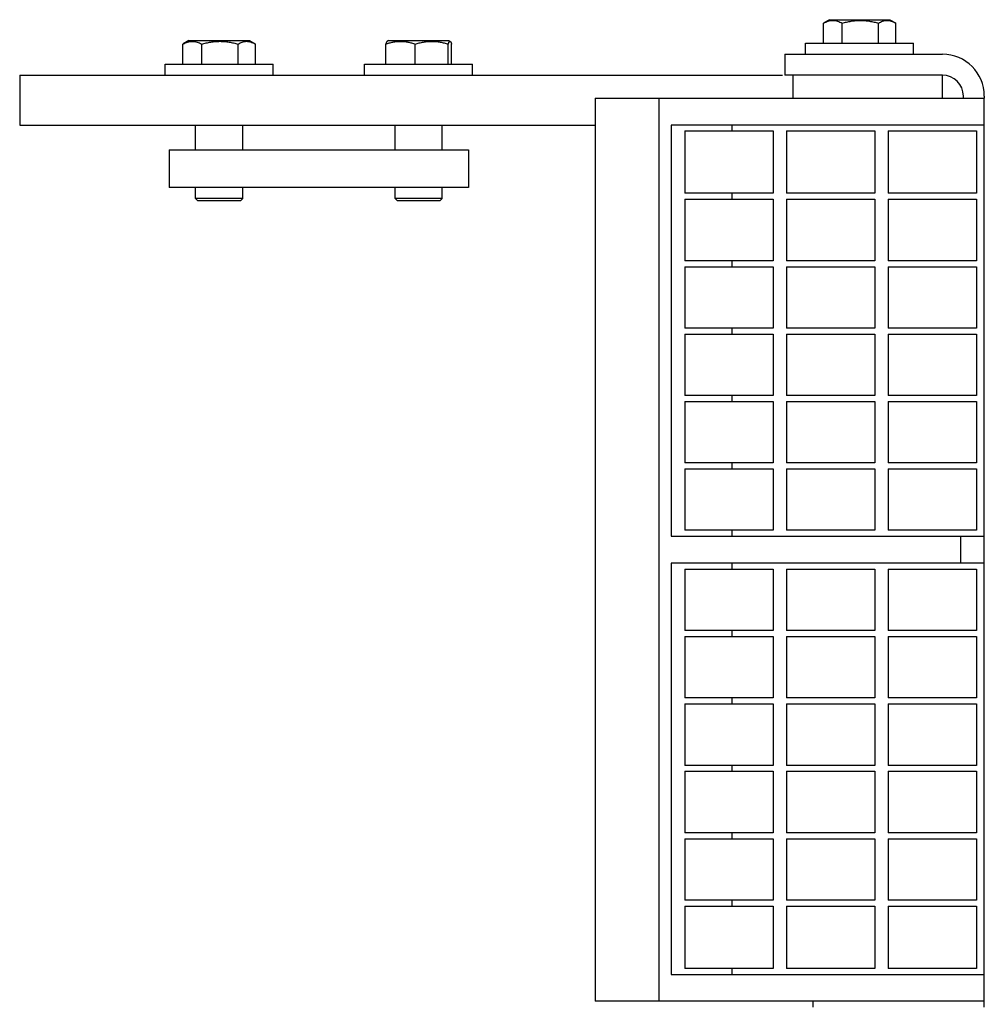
# Model space of a CAD drawing. Header units: inches. Extents: x 0 to 88, y 0 to 68.
# Tile 6 of 7: x 22.5 to 27.3, y 57.8 to 62.7. Entities that reach past the tile are written whole.
import ezdxf

# ---------------------------------------------------------------- set-up
doc = ezdxf.new("R2010")
doc.units = ezdxf.units.IN
doc.header["$LTSCALE"] = 4.84
doc.header["$MEASUREMENT"] = 0
for name, color, linetype in [('518353_WW_518353_18_BL4', 7, 'CONTINUOUS'), ('520309_BL63', 7, 'CONTINUOUS'), ('532387_BL70', 7, 'CONTINUOUS'), ('807_1830_10_1_SOLID1_BL95', 7, 'CONTINUOUS'), ('807_1830_11_1_SOLID1_BL150', 7, 'CONTINUOUS'), ('807_1830_12_1_SOLID1_BL143', 7, 'CONTINUOUS'), ('807_1830_13_1_SOLID1_BL145', 7, 'CONTINUOUS'), ('807_1830_14_1_SOLID1_BL93', 7, 'CONTINUOUS'), ('807_1830_15_1_SOLID1_BL123', 7, 'CONTINUOUS'), ('807_1830_16_1_SOLID1_BL118', 7, 'CONTINUOUS'), ('807_1830_17_1_SOLID1_BL119', 7, 'CONTINUOUS'), ('807_1830_18_1_SOLID1_BL100', 7, 'CONTINUOUS'), ('807_1830_19_1_SOLID1_BL144', 7, 'CONTINUOUS'), ('807_1830_1_1_SOLID1_BL121', 7, 'CONTINUOUS'), ('807_1830_1_SOLID1_BL142', 7, 'CONTINUOUS'), ('807_1830_20_1_SOLID1_BL140', 7, 'CONTINUOUS'), ('807_1830_21_1_SOLID1_BL91', 7, 'CONTINUOUS'), ('807_1830_22_1_SOLID1_BL86', 7, 'CONTINUOUS'), ('807_1830_23_1_SOLID1_BL120', 7, 'CONTINUOUS'), ('807_1830_24_1_SOLID1_BL116', 7, 'CONTINUOUS'), ('807_1830_25_1_SOLID1_BL94', 7, 'CONTINUOUS'), ('807_1830_26_1_SOLID1_BL117', 7, 'CONTINUOUS'), ('807_1830_27_1_SOLID1_BL102', 7, 'CONTINUOUS'), ('807_1830_28_1_SOLID1_BL98', 7, 'CONTINUOUS'), ('807_1830_29_1_SOLID1_BL139', 7, 'CONTINUOUS'), ('807_1830_2_1_SOLID1_BL122', 7, 'CONTINUOUS'), ('807_1830_30_1_SOLID1_BL149', 7, 'CONTINUOUS'), ('807_1830_31_1_SOLID1_BL96', 7, 'CONTINUOUS'), ('807_1830_32_1_SOLID1_BL124', 7, 'CONTINUOUS'), ('807_1830_33_1_SOLID1_BL114', 7, 'CONTINUOUS'), ('807_1830_34_1_SOLID1_BL148', 7, 'CONTINUOUS'), ('807_1830_35_1_SOLID1_BL146', 7, 'CONTINUOUS'), ('807_1830_36_1_SOLID1_BL125', 7, 'CONTINUOUS'), ('807_1830_3_1_SOLID1_BL101', 7, 'CONTINUOUS'), ('807_1830_4_1_SOLID1_BL141', 7, 'CONTINUOUS'), ('807_1830_5_1_SOLID1_BL147', 7, 'CONTINUOUS'), ('807_1830_6_1_SOLID1_BL115', 7, 'CONTINUOUS'), ('807_1830_7_1_SOLID1_BL92', 7, 'CONTINUOUS'), ('807_1830_8_1_SOLID1_BL97', 7, 'CONTINUOUS'), ('807_1830_9_1_SOLID1_BL99', 7, 'CONTINUOUS'), ('960616MSSF_BL19', 7, 'CONTINUOUS'), ('960616MSSF_BL8', 7, 'CONTINUOUS'), ('960616MSSF_BL9', 7, 'CONTINUOUS')]:
    doc.layers.add(name, color=color, linetype=linetype)

# ---------------------------------------------------------------- blocks, each defined once
blk = doc.blocks.new('518353_WW_518353_18_BL4', base_point=(46.5836, 43.9853))
at = {"layer": '518353_WW_518353_18_BL4', "color": 7, "linetype": 'CONTINUOUS'}
for p, q in [((26.3232, 62.5662), (26.3232, 62.4612)), ((26.3232, 62.5662), (27.1132, 62.5662)), ((27.1132, 62.4612), (26.3232, 62.4612)), ((27.2182, 62.3462), (27.2182, 62.3562)), ((27.3232, 62.3562), (27.3232, 62.3462)), ((26.4652, 57.7862), (26.4652, 57.8162)), ((27.3232, 57.7862), (27.3232, 57.8162))]:
    blk.add_line(p, q, dxfattribs=at)
for radius in [0.21, 0.105]:
    blk.add_arc((27.1132, 62.3562), radius, 0, 90, dxfattribs=at)
blk = doc.blocks.new('960616MSSF_BL8', base_point=(23.4877, 62.2329))
at = {"layer": '960616MSSF_BL8', "color": 7, "linetype": 'CONTINUOUS'}
for p, q in [((23.3059, 62.5163), (23.3059, 62.6168)), ((23.3363, 62.6344), (23.3079, 62.618)), ((23.3363, 62.6344), (23.6391, 62.6344)), ((23.4004, 62.5163), (23.4004, 62.6168)), ((23.5822, 62.5163), (23.5822, 62.6168)), ((23.6391, 62.6344), (23.6675, 62.618)), ((23.6674, 62.6181), (23.6695, 62.6168)), ((23.6695, 62.5163), (23.6695, 62.6168)), ((23.217, 62.4612), (23.217, 62.5163)), ((23.217, 62.5163), (23.7584, 62.5163)), ((23.7584, 62.4612), (23.7584, 62.5163)), ((23.3696, 62.0862), (23.3696, 62.2112)), ((23.6058, 62.0862), (23.6058, 62.2112)), ((23.3696, 61.8431), (23.3696, 61.8982)), ((23.6058, 61.8431), (23.6058, 61.8982)), ((23.3814, 61.8313), (23.3696, 61.8431)), ((23.6058, 61.8431), (23.3696, 61.8431)), ((23.594, 61.8313), (23.3814, 61.8313)), ((23.594, 61.8313), (23.6058, 61.8431))]:
    blk.add_line(p, q, dxfattribs=at)
for points, knots in [([(23.3059, 62.6168), (23.3097, 62.619), (23.3173, 62.6228), (23.3291, 62.6273), (23.3411, 62.6302), (23.3532, 62.6312), (23.3653, 62.6302), (23.3772, 62.6273), (23.389, 62.6228), (23.3966, 62.619), (23.4004, 62.6168)], [0, 0, 0, 0, 0.130291, 0.256586, 0.379356, 0.500005, 0.620657, 0.74343, 0.869718, 1, 1, 1, 1]), ([(23.4004, 62.6168), (23.4078, 62.619), (23.4227, 62.6229), (23.4453, 62.6274), (23.4682, 62.6303), (23.4913, 62.6312), (23.5144, 62.6303), (23.5373, 62.6274), (23.5599, 62.6229), (23.5748, 62.619), (23.5822, 62.6168)], [0, 0, 0, 0, 0.125001, 0.250001, 0.375001, 0.5, 0.624999, 0.749999, 0.874999, 1, 1, 1, 1]), ([(23.5822, 62.6168), (23.5856, 62.6189), (23.5924, 62.6227), (23.603, 62.6271), (23.6138, 62.6301), (23.6247, 62.6312), (23.6356, 62.6305), (23.6465, 62.6279), (23.6571, 62.6237), (23.6639, 62.6201), (23.6674, 62.6181)], [0, 0, 0, 0, 0.131692, 0.258667, 0.381401, 0.501454, 0.621227, 0.743254, 0.869289, 1, 1, 1, 1])]:
    blk.add_open_spline(points, degree=3, knots=knots, dxfattribs=at)
blk = doc.blocks.new('960616MSSF_BL9', base_point=(45.5646, 43.2631))
at = {"layer": '960616MSSF_BL9', "color": 7, "linetype": 'CONTINUOUS'}
for p, q in [((24.3224, 62.5163), (24.3224, 62.6168)), ((24.3363, 62.6344), (24.3291, 62.6303)), ((24.3363, 62.6344), (24.6391, 62.6344)), ((24.4706, 62.5163), (24.4706, 62.6168)), ((24.6359, 62.5163), (24.6359, 62.6168)), ((24.6391, 62.6344), (24.6463, 62.6303)), ((24.653, 62.5163), (24.653, 62.6168)), ((24.217, 62.4612), (24.217, 62.5163)), ((24.217, 62.5163), (24.7584, 62.5163)), ((24.7584, 62.4612), (24.7584, 62.5163)), ((24.3696, 62.0862), (24.3696, 62.2112)), ((24.6058, 62.0862), (24.6058, 62.2112)), ((24.3696, 61.8431), (24.3696, 61.8982)), ((24.6058, 61.8431), (24.6058, 61.8982)), ((24.3814, 61.8313), (24.3696, 61.8431)), ((24.6058, 61.8431), (24.3696, 61.8431)), ((24.594, 61.8313), (24.3814, 61.8313)), ((24.594, 61.8313), (24.6058, 61.8431))]:
    blk.add_line(p, q, dxfattribs=at)
for points, knots in [([(24.3224, 62.6168), (24.3284, 62.619), (24.3405, 62.6229), (24.3589, 62.6274), (24.3776, 62.6303), (24.3965, 62.6312), (24.4153, 62.6302), (24.434, 62.6274), (24.4525, 62.6229), (24.4646, 62.619), (24.4706, 62.6168)], [0, 0, 0, 0, 0.126059, 0.251308, 0.375861, 0.500001, 0.624142, 0.748695, 0.873943, 1, 1, 1, 1]), ([(24.3295, 62.6305), (24.3292, 62.6303), (24.3285, 62.6298), (24.3276, 62.6287), (24.3267, 62.6274), (24.3259, 62.6258), (24.325, 62.6239), (24.3237, 62.6209), (24.3229, 62.6185), (24.3224, 62.6168)], [0, 0, 0, 0, 0.073086, 0.160252, 0.262916, 0.381383, 0.515221, 0.663596, 1, 1, 1, 1]), ([(24.4706, 62.6168), (24.4773, 62.619), (24.4908, 62.6229), (24.5114, 62.6274), (24.5323, 62.6303), (24.5533, 62.6312), (24.5743, 62.6302), (24.5951, 62.6274), (24.6157, 62.6229), (24.6292, 62.619), (24.6359, 62.6168)], [0, 0, 0, 0, 0.125444, 0.250548, 0.37536, 0.5, 0.62464, 0.749452, 0.874556, 1, 1, 1, 1]), ([(24.6359, 62.6168), (24.6363, 62.618), (24.6371, 62.6203), (24.6383, 62.6234), (24.6395, 62.626), (24.6406, 62.6279), (24.6415, 62.629), (24.6421, 62.6297), (24.6427, 62.6303), (24.6433, 62.6307), (24.644, 62.6309), (24.6446, 62.6309), (24.6453, 62.6308), (24.6457, 62.6306), (24.6459, 62.6305)], [0, 0, 0, 0, 0.200703, 0.380527, 0.537187, 0.668759, 0.724975, 0.774992, 0.819242, 0.858555, 0.89427, 0.928265, 0.962799, 1, 1, 1, 1]), ([(24.6459, 62.6305), (24.6462, 62.6303), (24.6469, 62.6298), (24.6478, 62.6287), (24.6487, 62.6274), (24.6496, 62.6258), (24.6504, 62.6239), (24.6517, 62.6209), (24.6525, 62.6185), (24.653, 62.6168)], [0, 0, 0, 0, 0.073086, 0.160252, 0.262916, 0.381383, 0.515221, 0.663596, 1, 1, 1, 1])]:
    blk.add_open_spline(points, degree=3, knots=knots, dxfattribs=at)
blk = doc.blocks.new('960616MSSF_BL19', base_point=(46.7223, 44.5031))
at = {"layer": '960616MSSF_BL19', "color": 7, "linetype": 'CONTINUOUS'}
for p, q in [((26.5164, 62.6213), (26.5164, 62.7218)), ((26.5468, 62.7394), (26.5184, 62.723)), ((26.5468, 62.7394), (26.8496, 62.7394)), ((26.6109, 62.6213), (26.6109, 62.7218)), ((26.7927, 62.6213), (26.7927, 62.7218)), ((26.8496, 62.7394), (26.878, 62.723)), ((26.8779, 62.7231), (26.88, 62.7218)), ((26.88, 62.6213), (26.88, 62.7218)), ((26.4275, 62.5662), (26.4275, 62.6213)), ((26.4275, 62.6213), (26.9689, 62.6213)), ((26.9689, 62.5662), (26.9689, 62.6213))]:
    blk.add_line(p, q, dxfattribs=at)
for points, knots in [([(26.5164, 62.7218), (26.5202, 62.724), (26.5278, 62.7278), (26.5396, 62.7323), (26.5516, 62.7352), (26.5637, 62.7362), (26.5758, 62.7352), (26.5877, 62.7323), (26.5995, 62.7278), (26.6071, 62.724), (26.6109, 62.7218)], [0, 0, 0, 0, 0.130291, 0.256586, 0.379356, 0.500005, 0.620657, 0.74343, 0.869718, 1, 1, 1, 1]), ([(26.6109, 62.7218), (26.6183, 62.724), (26.6332, 62.7279), (26.6558, 62.7324), (26.6787, 62.7353), (26.7018, 62.7362), (26.7249, 62.7353), (26.7478, 62.7324), (26.7704, 62.7279), (26.7853, 62.724), (26.7927, 62.7218)], [0, 0, 0, 0, 0.125001, 0.250001, 0.375001, 0.5, 0.624999, 0.749999, 0.874999, 1, 1, 1, 1]), ([(26.7927, 62.7218), (26.7961, 62.7239), (26.8029, 62.7277), (26.8135, 62.7321), (26.8243, 62.7351), (26.8352, 62.7362), (26.8461, 62.7355), (26.857, 62.7329), (26.8676, 62.7287), (26.8744, 62.7251), (26.8779, 62.7231)], [0, 0, 0, 0, 0.131692, 0.258667, 0.381401, 0.501454, 0.621227, 0.743254, 0.869289, 1, 1, 1, 1])]:
    blk.add_open_spline(points, degree=3, knots=knots, dxfattribs=at)
blk = doc.blocks.new('520309_BL63', base_point=(44.6133, 43.1243))
at = {"layer": '520309_BL63', "color": 7, "linetype": 'CONTINUOUS'}
for p, q in [((22.4877, 62.4612), (22.4877, 62.2112)), ((22.4877, 62.4612), (26.312, 62.4612)), ((26.3627, 62.4612), (26.3627, 62.3462)), ((27.1127, 62.4612), (27.1127, 62.3462)), ((22.4877, 62.2112), (25.3732, 62.2112))]:
    blk.add_line(p, q, dxfattribs=at)
blk = doc.blocks.new('532387_BL70', base_point=(44.8008, 42.9993))
at = {"layer": '532387_BL70', "color": 7, "linetype": 'CONTINUOUS'}
for p, q in [((23.2377, 62.0862), (23.2377, 61.8982)), ((23.2377, 62.0862), (24.7377, 62.0862)), ((24.7377, 62.0862), (24.7377, 61.8982)), ((24.7377, 61.8982), (23.2377, 61.8982))]:
    blk.add_line(p, q, dxfattribs=at)
blk = doc.blocks.new('807_1830_22_1_SOLID1_BL86', base_point=(45.9986, 44.9293))
at = {"layer": '807_1830_22_1_SOLID1_BL86', "color": 7, "linetype": 'CONTINUOUS'}
for p, q in [((25.3732, 62.3462), (25.3732, 57.8162)), ((25.3732, 62.3462), (27.3232, 62.3462)), ((25.6932, 57.8162), (25.6932, 62.3462)), ((27.3232, 57.8162), (27.3232, 62.3462)), ((25.7532, 62.2112), (25.7532, 60.1487)), ((27.3232, 62.2112), (25.7532, 62.2112)), ((26.0586, 62.1812), (26.0586, 62.2112)), ((26.0586, 61.8387), (26.0586, 61.8687)), ((26.0586, 61.5007), (26.0586, 61.5307)), ((26.0586, 61.1627), (26.0586, 61.1927)), ((26.0586, 60.8247), (26.0586, 60.8547)), ((26.0586, 60.4867), (26.0586, 60.5167)), ((25.7532, 60.1487), (27.3232, 60.1487)), ((26.0586, 60.1487), (26.0586, 60.1787)), ((27.2034, 60.1487), (27.2034, 60.0137)), ((25.7532, 60.0137), (25.7532, 57.9512)), ((27.3232, 60.0137), (25.7532, 60.0137)), ((26.0586, 59.9837), (26.0586, 60.0137)), ((26.0586, 59.6457), (26.0586, 59.6757)), ((26.0586, 59.3077), (26.0586, 59.3377)), ((26.0586, 58.9697), (26.0586, 58.9997)), ((26.0586, 58.6317), (26.0586, 58.6617)), ((26.0586, 58.2937), (26.0586, 58.3237)), ((26.0586, 57.9512), (26.0586, 57.9812)), ((25.7532, 57.9512), (27.3232, 57.9512)), ((27.3232, 57.8162), (25.3732, 57.8162))]:
    blk.add_line(p, q, dxfattribs=at)
blk = doc.blocks.new('807_1830_21_1_SOLID1_BL91', base_point=(26.0432, 62.025))
at = {"layer": '807_1830_21_1_SOLID1_BL91', "color": 7, "linetype": 'CONTINUOUS'}
for p, q in [((25.8217, 62.1812), (25.8217, 61.8687)), ((25.8217, 62.1812), (26.2647, 62.1812)), ((26.2647, 62.1812), (26.2647, 61.8687)), ((26.2647, 61.8687), (25.8217, 61.8687))]:
    blk.add_line(p, q, dxfattribs=at)
blk = doc.blocks.new('807_1830_7_1_SOLID1_BL92', base_point=(26.0432, 61.6847))
at = {"layer": '807_1830_7_1_SOLID1_BL92', "color": 7, "linetype": 'CONTINUOUS'}
for p, q in [((25.8217, 61.8387), (25.8217, 61.5307)), ((25.8217, 61.8387), (26.2647, 61.8387)), ((26.2647, 61.8387), (26.2647, 61.5307)), ((26.2647, 61.5307), (25.8217, 61.5307))]:
    blk.add_line(p, q, dxfattribs=at)
blk = doc.blocks.new('807_1830_14_1_SOLID1_BL93', base_point=(26.0432, 61.3467))
at = {"layer": '807_1830_14_1_SOLID1_BL93', "color": 7, "linetype": 'CONTINUOUS'}
for p, q in [((25.8217, 61.5007), (25.8217, 61.1927)), ((25.8217, 61.5007), (26.2647, 61.5007)), ((26.2647, 61.5007), (26.2647, 61.1927)), ((26.2647, 61.1927), (25.8217, 61.1927))]:
    blk.add_line(p, q, dxfattribs=at)
blk = doc.blocks.new('807_1830_25_1_SOLID1_BL94', base_point=(26.0432, 61.0087))
at = {"layer": '807_1830_25_1_SOLID1_BL94', "color": 7, "linetype": 'CONTINUOUS'}
for p, q in [((25.8217, 61.1627), (25.8217, 60.8547)), ((25.8217, 61.1627), (26.2647, 61.1627)), ((26.2647, 61.1627), (26.2647, 60.8547)), ((26.2647, 60.8547), (25.8217, 60.8547))]:
    blk.add_line(p, q, dxfattribs=at)
blk = doc.blocks.new('807_1830_10_1_SOLID1_BL95', base_point=(26.0432, 60.6707))
at = {"layer": '807_1830_10_1_SOLID1_BL95', "color": 7, "linetype": 'CONTINUOUS'}
for p, q in [((25.8217, 60.8247), (25.8217, 60.5167)), ((25.8217, 60.8247), (26.2647, 60.8247)), ((26.2647, 60.8247), (26.2647, 60.5167)), ((26.2647, 60.5167), (25.8217, 60.5167))]:
    blk.add_line(p, q, dxfattribs=at)
blk = doc.blocks.new('807_1830_31_1_SOLID1_BL96', base_point=(26.0432, 60.3327))
at = {"layer": '807_1830_31_1_SOLID1_BL96', "color": 7, "linetype": 'CONTINUOUS'}
for p, q in [((25.8217, 60.4867), (25.8217, 60.1787)), ((25.8217, 60.4867), (26.2647, 60.4867)), ((26.2647, 60.4867), (26.2647, 60.1787)), ((26.2647, 60.1787), (25.8217, 60.1787))]:
    blk.add_line(p, q, dxfattribs=at)
blk = doc.blocks.new('807_1830_8_1_SOLID1_BL97', base_point=(26.0432, 59.8297))
at = {"layer": '807_1830_8_1_SOLID1_BL97', "color": 7, "linetype": 'CONTINUOUS'}
for p, q in [((25.8217, 59.9837), (25.8217, 59.6757)), ((25.8217, 59.9837), (26.2647, 59.9837)), ((26.2647, 59.9837), (26.2647, 59.6757)), ((26.2647, 59.6757), (25.8217, 59.6757))]:
    blk.add_line(p, q, dxfattribs=at)
blk = doc.blocks.new('807_1830_28_1_SOLID1_BL98', base_point=(26.0432, 59.4917))
at = {"layer": '807_1830_28_1_SOLID1_BL98', "color": 7, "linetype": 'CONTINUOUS'}
for p, q in [((25.8217, 59.6457), (25.8217, 59.3377)), ((25.8217, 59.6457), (26.2647, 59.6457)), ((26.2647, 59.6457), (26.2647, 59.3377)), ((26.2647, 59.3377), (25.8217, 59.3377))]:
    blk.add_line(p, q, dxfattribs=at)
blk = doc.blocks.new('807_1830_9_1_SOLID1_BL99', base_point=(26.0432, 59.1537))
at = {"layer": '807_1830_9_1_SOLID1_BL99', "color": 7, "linetype": 'CONTINUOUS'}
for p, q in [((25.8217, 59.3077), (25.8217, 58.9997)), ((25.8217, 59.3077), (26.2647, 59.3077)), ((26.2647, 59.3077), (26.2647, 58.9997)), ((26.2647, 58.9997), (25.8217, 58.9997))]:
    blk.add_line(p, q, dxfattribs=at)
blk = doc.blocks.new('807_1830_18_1_SOLID1_BL100', base_point=(26.0432, 58.8157))
at = {"layer": '807_1830_18_1_SOLID1_BL100', "color": 7, "linetype": 'CONTINUOUS'}
for p, q in [((25.8217, 58.9697), (25.8217, 58.6617)), ((25.8217, 58.9697), (26.2647, 58.9697)), ((26.2647, 58.9697), (26.2647, 58.6617)), ((26.2647, 58.6617), (25.8217, 58.6617))]:
    blk.add_line(p, q, dxfattribs=at)
blk = doc.blocks.new('807_1830_3_1_SOLID1_BL101', base_point=(26.0432, 58.4777))
at = {"layer": '807_1830_3_1_SOLID1_BL101', "color": 7, "linetype": 'CONTINUOUS'}
for p, q in [((25.8217, 58.6317), (25.8217, 58.3237)), ((25.8217, 58.6317), (26.2647, 58.6317)), ((26.2647, 58.6317), (26.2647, 58.3237)), ((26.2647, 58.3237), (25.8217, 58.3237))]:
    blk.add_line(p, q, dxfattribs=at)
blk = doc.blocks.new('807_1830_27_1_SOLID1_BL102', base_point=(26.0432, 58.1375))
at = {"layer": '807_1830_27_1_SOLID1_BL102', "color": 7, "linetype": 'CONTINUOUS'}
for p, q in [((25.8217, 58.2937), (25.8217, 57.9812)), ((25.8217, 58.2937), (26.2647, 58.2937)), ((26.2647, 58.2937), (26.2647, 57.9812)), ((26.2647, 57.9812), (25.8217, 57.9812))]:
    blk.add_line(p, q, dxfattribs=at)
blk = doc.blocks.new('807_1830_33_1_SOLID1_BL114', base_point=(26.5532, 62.025))
at = {"layer": '807_1830_33_1_SOLID1_BL114', "color": 7, "linetype": 'CONTINUOUS'}
for p, q in [((26.3317, 62.1812), (26.3317, 61.8687)), ((26.3317, 62.1812), (26.7747, 62.1812)), ((26.7747, 62.1812), (26.7747, 61.8687)), ((26.7747, 61.8687), (26.3317, 61.8687))]:
    blk.add_line(p, q, dxfattribs=at)
blk = doc.blocks.new('807_1830_6_1_SOLID1_BL115', base_point=(26.5532, 61.6847))
at = {"layer": '807_1830_6_1_SOLID1_BL115', "color": 7, "linetype": 'CONTINUOUS'}
for p, q in [((26.3317, 61.8387), (26.3317, 61.5307)), ((26.3317, 61.8387), (26.7747, 61.8387)), ((26.7747, 61.8387), (26.7747, 61.5307)), ((26.7747, 61.5307), (26.3317, 61.5307))]:
    blk.add_line(p, q, dxfattribs=at)
blk = doc.blocks.new('807_1830_24_1_SOLID1_BL116', base_point=(26.5532, 61.3467))
at = {"layer": '807_1830_24_1_SOLID1_BL116', "color": 7, "linetype": 'CONTINUOUS'}
for p, q in [((26.3317, 61.5007), (26.3317, 61.1927)), ((26.3317, 61.5007), (26.7747, 61.5007)), ((26.7747, 61.5007), (26.7747, 61.1927)), ((26.7747, 61.1927), (26.3317, 61.1927))]:
    blk.add_line(p, q, dxfattribs=at)
blk = doc.blocks.new('807_1830_26_1_SOLID1_BL117', base_point=(26.5532, 61.0087))
at = {"layer": '807_1830_26_1_SOLID1_BL117', "color": 7, "linetype": 'CONTINUOUS'}
for p, q in [((26.3317, 61.1627), (26.3317, 60.8547)), ((26.3317, 61.1627), (26.7747, 61.1627)), ((26.7747, 61.1627), (26.7747, 60.8547)), ((26.7747, 60.8547), (26.3317, 60.8547))]:
    blk.add_line(p, q, dxfattribs=at)
blk = doc.blocks.new('807_1830_16_1_SOLID1_BL118', base_point=(26.5532, 60.6707))
at = {"layer": '807_1830_16_1_SOLID1_BL118', "color": 7, "linetype": 'CONTINUOUS'}
for p, q in [((26.3317, 60.8247), (26.3317, 60.5167)), ((26.3317, 60.8247), (26.7747, 60.8247)), ((26.7747, 60.8247), (26.7747, 60.5167)), ((26.7747, 60.5167), (26.3317, 60.5167))]:
    blk.add_line(p, q, dxfattribs=at)
blk = doc.blocks.new('807_1830_17_1_SOLID1_BL119', base_point=(26.5532, 60.3327))
at = {"layer": '807_1830_17_1_SOLID1_BL119', "color": 7, "linetype": 'CONTINUOUS'}
for p, q in [((26.3317, 60.4867), (26.3317, 60.1787)), ((26.3317, 60.4867), (26.7747, 60.4867)), ((26.7747, 60.4867), (26.7747, 60.1787)), ((26.7747, 60.1787), (26.3317, 60.1787))]:
    blk.add_line(p, q, dxfattribs=at)
blk = doc.blocks.new('807_1830_23_1_SOLID1_BL120', base_point=(26.5532, 59.8297))
at = {"layer": '807_1830_23_1_SOLID1_BL120', "color": 7, "linetype": 'CONTINUOUS'}
for p, q in [((26.3317, 59.9837), (26.3317, 59.6757)), ((26.3317, 59.9837), (26.7747, 59.9837)), ((26.7747, 59.9837), (26.7747, 59.6757)), ((26.7747, 59.6757), (26.3317, 59.6757))]:
    blk.add_line(p, q, dxfattribs=at)
blk = doc.blocks.new('807_1830_1_1_SOLID1_BL121', base_point=(26.5532, 59.4917))
at = {"layer": '807_1830_1_1_SOLID1_BL121', "color": 7, "linetype": 'CONTINUOUS'}
for p, q in [((26.3317, 59.6457), (26.3317, 59.3377)), ((26.3317, 59.6457), (26.7747, 59.6457)), ((26.7747, 59.6457), (26.7747, 59.3377)), ((26.7747, 59.3377), (26.3317, 59.3377))]:
    blk.add_line(p, q, dxfattribs=at)
blk = doc.blocks.new('807_1830_2_1_SOLID1_BL122', base_point=(26.5532, 59.1537))
at = {"layer": '807_1830_2_1_SOLID1_BL122', "color": 7, "linetype": 'CONTINUOUS'}
for p, q in [((26.3317, 59.3077), (26.3317, 58.9997)), ((26.3317, 59.3077), (26.7747, 59.3077)), ((26.7747, 59.3077), (26.7747, 58.9997)), ((26.7747, 58.9997), (26.3317, 58.9997))]:
    blk.add_line(p, q, dxfattribs=at)
blk = doc.blocks.new('807_1830_15_1_SOLID1_BL123', base_point=(26.5532, 58.8157))
at = {"layer": '807_1830_15_1_SOLID1_BL123', "color": 7, "linetype": 'CONTINUOUS'}
for p, q in [((26.3317, 58.9697), (26.3317, 58.6617)), ((26.3317, 58.9697), (26.7747, 58.9697)), ((26.7747, 58.9697), (26.7747, 58.6617)), ((26.7747, 58.6617), (26.3317, 58.6617))]:
    blk.add_line(p, q, dxfattribs=at)
blk = doc.blocks.new('807_1830_32_1_SOLID1_BL124', base_point=(26.5532, 58.4777))
at = {"layer": '807_1830_32_1_SOLID1_BL124', "color": 7, "linetype": 'CONTINUOUS'}
for p, q in [((26.3317, 58.6317), (26.3317, 58.3237)), ((26.3317, 58.6317), (26.7747, 58.6317)), ((26.7747, 58.6317), (26.7747, 58.3237)), ((26.7747, 58.3237), (26.3317, 58.3237))]:
    blk.add_line(p, q, dxfattribs=at)
blk = doc.blocks.new('807_1830_36_1_SOLID1_BL125', base_point=(26.5532, 58.1375))
at = {"layer": '807_1830_36_1_SOLID1_BL125', "color": 7, "linetype": 'CONTINUOUS'}
for p, q in [((26.3317, 58.2937), (26.3317, 57.9812)), ((26.3317, 58.2937), (26.7747, 58.2937)), ((26.7747, 58.2937), (26.7747, 57.9812)), ((26.7747, 57.9812), (26.3317, 57.9812))]:
    blk.add_line(p, q, dxfattribs=at)
blk = doc.blocks.new('807_1830_29_1_SOLID1_BL139', base_point=(46.6503, 45.0203))
at = {"layer": '807_1830_29_1_SOLID1_BL139', "color": 7, "linetype": 'CONTINUOUS'}
for p, q in [((26.8417, 62.1812), (26.8417, 61.8687)), ((26.8417, 62.1812), (27.2847, 62.1812)), ((27.2847, 62.1812), (27.2847, 61.8687)), ((27.2847, 61.8687), (26.8417, 61.8687))]:
    blk.add_line(p, q, dxfattribs=at)
blk = doc.blocks.new('807_1830_20_1_SOLID1_BL140', base_point=(46.4791, 44.8491))
at = {"layer": '807_1830_20_1_SOLID1_BL140', "color": 7, "linetype": 'CONTINUOUS'}
for p, q in [((26.8417, 61.8387), (26.8417, 61.5307)), ((26.8417, 61.8387), (27.2847, 61.8387)), ((27.2847, 61.8387), (27.2847, 61.5307)), ((27.2847, 61.5307), (26.8417, 61.5307))]:
    blk.add_line(p, q, dxfattribs=at)
blk = doc.blocks.new('807_1830_4_1_SOLID1_BL141', base_point=(46.3101, 44.6801))
at = {"layer": '807_1830_4_1_SOLID1_BL141', "color": 7, "linetype": 'CONTINUOUS'}
for p, q in [((26.8417, 61.5007), (26.8417, 61.1927)), ((26.8417, 61.5007), (27.2847, 61.5007)), ((27.2847, 61.5007), (27.2847, 61.1927)), ((27.2847, 61.1927), (26.8417, 61.1927))]:
    blk.add_line(p, q, dxfattribs=at)
blk = doc.blocks.new('807_1830_1_SOLID1_BL142', base_point=(46.1411, 44.5111))
at = {"layer": '807_1830_1_SOLID1_BL142', "color": 7, "linetype": 'CONTINUOUS'}
for p, q in [((26.8417, 61.1627), (26.8417, 60.8547)), ((26.8417, 61.1627), (27.2847, 61.1627)), ((27.2847, 61.1627), (27.2847, 60.8547)), ((27.2847, 60.8547), (26.8417, 60.8547))]:
    blk.add_line(p, q, dxfattribs=at)
blk = doc.blocks.new('807_1830_12_1_SOLID1_BL143', base_point=(45.9721, 44.3421))
at = {"layer": '807_1830_12_1_SOLID1_BL143', "color": 7, "linetype": 'CONTINUOUS'}
for p, q in [((26.8417, 60.8247), (26.8417, 60.5167)), ((26.8417, 60.8247), (27.2847, 60.8247)), ((27.2847, 60.8247), (27.2847, 60.5167)), ((27.2847, 60.5167), (26.8417, 60.5167))]:
    blk.add_line(p, q, dxfattribs=at)
blk = doc.blocks.new('807_1830_19_1_SOLID1_BL144', base_point=(45.8031, 44.1731))
at = {"layer": '807_1830_19_1_SOLID1_BL144', "color": 7, "linetype": 'CONTINUOUS'}
for p, q in [((26.8417, 60.4867), (26.8417, 60.1787)), ((26.8417, 60.4867), (27.2847, 60.4867)), ((27.2847, 60.4867), (27.2847, 60.1787)), ((27.2847, 60.1787), (26.8417, 60.1787))]:
    blk.add_line(p, q, dxfattribs=at)
blk = doc.blocks.new('807_1830_13_1_SOLID1_BL145', base_point=(45.5516, 43.9216))
at = {"layer": '807_1830_13_1_SOLID1_BL145', "color": 7, "linetype": 'CONTINUOUS'}
for p, q in [((26.8417, 59.9837), (26.8417, 59.6757)), ((26.8417, 59.9837), (27.2847, 59.9837)), ((27.2847, 59.9837), (27.2847, 59.6757)), ((27.2847, 59.6757), (26.8417, 59.6757))]:
    blk.add_line(p, q, dxfattribs=at)
blk = doc.blocks.new('807_1830_35_1_SOLID1_BL146', base_point=(45.3826, 43.7526))
at = {"layer": '807_1830_35_1_SOLID1_BL146', "color": 7, "linetype": 'CONTINUOUS'}
for p, q in [((26.8417, 59.6457), (26.8417, 59.3377)), ((26.8417, 59.6457), (27.2847, 59.6457)), ((27.2847, 59.6457), (27.2847, 59.3377)), ((27.2847, 59.3377), (26.8417, 59.3377))]:
    blk.add_line(p, q, dxfattribs=at)
blk = doc.blocks.new('807_1830_5_1_SOLID1_BL147', base_point=(45.2136, 43.5836))
at = {"layer": '807_1830_5_1_SOLID1_BL147', "color": 7, "linetype": 'CONTINUOUS'}
for p, q in [((26.8417, 59.3077), (26.8417, 58.9997)), ((26.8417, 59.3077), (27.2847, 59.3077)), ((27.2847, 59.3077), (27.2847, 58.9997)), ((27.2847, 58.9997), (26.8417, 58.9997))]:
    blk.add_line(p, q, dxfattribs=at)
blk = doc.blocks.new('807_1830_34_1_SOLID1_BL148', base_point=(45.0446, 43.4146))
at = {"layer": '807_1830_34_1_SOLID1_BL148', "color": 7, "linetype": 'CONTINUOUS'}
for p, q in [((26.8417, 58.9697), (26.8417, 58.6617)), ((26.8417, 58.9697), (27.2847, 58.9697)), ((27.2847, 58.9697), (27.2847, 58.6617)), ((27.2847, 58.6617), (26.8417, 58.6617))]:
    blk.add_line(p, q, dxfattribs=at)
blk = doc.blocks.new('807_1830_30_1_SOLID1_BL149', base_point=(44.8756, 43.2456))
at = {"layer": '807_1830_30_1_SOLID1_BL149', "color": 7, "linetype": 'CONTINUOUS'}
for p, q in [((26.8417, 58.6317), (26.8417, 58.3237)), ((26.8417, 58.6317), (27.2847, 58.6317)), ((27.2847, 58.6317), (27.2847, 58.3237)), ((27.2847, 58.3237), (26.8417, 58.3237))]:
    blk.add_line(p, q, dxfattribs=at)
blk = doc.blocks.new('807_1830_11_1_SOLID1_BL150', base_point=(44.7066, 43.0766))
at = {"layer": '807_1830_11_1_SOLID1_BL150', "color": 7, "linetype": 'CONTINUOUS'}
for p, q in [((26.8417, 58.2937), (26.8417, 57.9812)), ((26.8417, 58.2937), (27.2847, 58.2937)), ((27.2847, 58.2937), (27.2847, 57.9812)), ((27.2847, 57.9812), (26.8417, 57.9812))]:
    blk.add_line(p, q, dxfattribs=at)

msp = doc.modelspace()

# ---------------------------------------------------------------- block references
at = {"layer": '518353_WW_518353_18_BL4'}
msp.add_blockref('518353_WW_518353_18_BL4', (46.5836, 43.9853), dxfattribs=at)
at = {"layer": '520309_BL63'}
msp.add_blockref('520309_BL63', (44.6133, 43.1243), dxfattribs=at)
at = {"layer": '532387_BL70'}
msp.add_blockref('532387_BL70', (44.8008, 42.9993), dxfattribs=at)
at = {"layer": '807_1830_10_1_SOLID1_BL95'}
msp.add_blockref('807_1830_10_1_SOLID1_BL95', (26.0432, 60.6707), dxfattribs=at)
at = {"layer": '807_1830_11_1_SOLID1_BL150'}
msp.add_blockref('807_1830_11_1_SOLID1_BL150', (44.7066, 43.0766), dxfattribs=at)
at = {"layer": '807_1830_12_1_SOLID1_BL143'}
msp.add_blockref('807_1830_12_1_SOLID1_BL143', (45.9721, 44.3421), dxfattribs=at)
at = {"layer": '807_1830_13_1_SOLID1_BL145'}
msp.add_blockref('807_1830_13_1_SOLID1_BL145', (45.5516, 43.9216), dxfattribs=at)
at = {"layer": '807_1830_14_1_SOLID1_BL93'}
msp.add_blockref('807_1830_14_1_SOLID1_BL93', (26.0432, 61.3467), dxfattribs=at)
at = {"layer": '807_1830_15_1_SOLID1_BL123'}
msp.add_blockref('807_1830_15_1_SOLID1_BL123', (26.5532, 58.8157), dxfattribs=at)
at = {"layer": '807_1830_16_1_SOLID1_BL118'}
msp.add_blockref('807_1830_16_1_SOLID1_BL118', (26.5532, 60.6707), dxfattribs=at)
at = {"layer": '807_1830_17_1_SOLID1_BL119'}
msp.add_blockref('807_1830_17_1_SOLID1_BL119', (26.5532, 60.3327), dxfattribs=at)
at = {"layer": '807_1830_18_1_SOLID1_BL100'}
msp.add_blockref('807_1830_18_1_SOLID1_BL100', (26.0432, 58.8157), dxfattribs=at)
at = {"layer": '807_1830_19_1_SOLID1_BL144'}
msp.add_blockref('807_1830_19_1_SOLID1_BL144', (45.8031, 44.1731), dxfattribs=at)
at = {"layer": '807_1830_1_1_SOLID1_BL121'}
msp.add_blockref('807_1830_1_1_SOLID1_BL121', (26.5532, 59.4917), dxfattribs=at)
at = {"layer": '807_1830_1_SOLID1_BL142'}
msp.add_blockref('807_1830_1_SOLID1_BL142', (46.1411, 44.5111), dxfattribs=at)
at = {"layer": '807_1830_20_1_SOLID1_BL140'}
msp.add_blockref('807_1830_20_1_SOLID1_BL140', (46.4791, 44.8491), dxfattribs=at)
at = {"layer": '807_1830_21_1_SOLID1_BL91'}
msp.add_blockref('807_1830_21_1_SOLID1_BL91', (26.0432, 62.025), dxfattribs=at)
at = {"layer": '807_1830_22_1_SOLID1_BL86'}
msp.add_blockref('807_1830_22_1_SOLID1_BL86', (45.9986, 44.9293), dxfattribs=at)
at = {"layer": '807_1830_23_1_SOLID1_BL120'}
msp.add_blockref('807_1830_23_1_SOLID1_BL120', (26.5532, 59.8297), dxfattribs=at)
at = {"layer": '807_1830_24_1_SOLID1_BL116'}
msp.add_blockref('807_1830_24_1_SOLID1_BL116', (26.5532, 61.3467), dxfattribs=at)
at = {"layer": '807_1830_25_1_SOLID1_BL94'}
msp.add_blockref('807_1830_25_1_SOLID1_BL94', (26.0432, 61.0087), dxfattribs=at)
at = {"layer": '807_1830_26_1_SOLID1_BL117'}
msp.add_blockref('807_1830_26_1_SOLID1_BL117', (26.5532, 61.0087), dxfattribs=at)
at = {"layer": '807_1830_27_1_SOLID1_BL102'}
msp.add_blockref('807_1830_27_1_SOLID1_BL102', (26.0432, 58.1375), dxfattribs=at)
at = {"layer": '807_1830_28_1_SOLID1_BL98'}
msp.add_blockref('807_1830_28_1_SOLID1_BL98', (26.0432, 59.4917), dxfattribs=at)
at = {"layer": '807_1830_29_1_SOLID1_BL139'}
msp.add_blockref('807_1830_29_1_SOLID1_BL139', (46.6503, 45.0203), dxfattribs=at)
at = {"layer": '807_1830_2_1_SOLID1_BL122'}
msp.add_blockref('807_1830_2_1_SOLID1_BL122', (26.5532, 59.1537), dxfattribs=at)
at = {"layer": '807_1830_30_1_SOLID1_BL149'}
msp.add_blockref('807_1830_30_1_SOLID1_BL149', (44.8756, 43.2456), dxfattribs=at)
at = {"layer": '807_1830_31_1_SOLID1_BL96'}
msp.add_blockref('807_1830_31_1_SOLID1_BL96', (26.0432, 60.3327), dxfattribs=at)
at = {"layer": '807_1830_32_1_SOLID1_BL124'}
msp.add_blockref('807_1830_32_1_SOLID1_BL124', (26.5532, 58.4777), dxfattribs=at)
at = {"layer": '807_1830_33_1_SOLID1_BL114'}
msp.add_blockref('807_1830_33_1_SOLID1_BL114', (26.5532, 62.025), dxfattribs=at)
at = {"layer": '807_1830_34_1_SOLID1_BL148'}
msp.add_blockref('807_1830_34_1_SOLID1_BL148', (45.0446, 43.4146), dxfattribs=at)
at = {"layer": '807_1830_35_1_SOLID1_BL146'}
msp.add_blockref('807_1830_35_1_SOLID1_BL146', (45.3826, 43.7526), dxfattribs=at)
at = {"layer": '807_1830_36_1_SOLID1_BL125'}
msp.add_blockref('807_1830_36_1_SOLID1_BL125', (26.5532, 58.1375), dxfattribs=at)
at = {"layer": '807_1830_3_1_SOLID1_BL101'}
msp.add_blockref('807_1830_3_1_SOLID1_BL101', (26.0432, 58.4777), dxfattribs=at)
at = {"layer": '807_1830_4_1_SOLID1_BL141'}
msp.add_blockref('807_1830_4_1_SOLID1_BL141', (46.3101, 44.6801), dxfattribs=at)
at = {"layer": '807_1830_5_1_SOLID1_BL147'}
msp.add_blockref('807_1830_5_1_SOLID1_BL147', (45.2136, 43.5836), dxfattribs=at)
at = {"layer": '807_1830_6_1_SOLID1_BL115'}
msp.add_blockref('807_1830_6_1_SOLID1_BL115', (26.5532, 61.6847), dxfattribs=at)
at = {"layer": '807_1830_7_1_SOLID1_BL92'}
msp.add_blockref('807_1830_7_1_SOLID1_BL92', (26.0432, 61.6847), dxfattribs=at)
at = {"layer": '807_1830_8_1_SOLID1_BL97'}
msp.add_blockref('807_1830_8_1_SOLID1_BL97', (26.0432, 59.8297), dxfattribs=at)
at = {"layer": '807_1830_9_1_SOLID1_BL99'}
msp.add_blockref('807_1830_9_1_SOLID1_BL99', (26.0432, 59.1537), dxfattribs=at)
at = {"layer": '960616MSSF_BL19'}
msp.add_blockref('960616MSSF_BL19', (46.7223, 44.5031), dxfattribs=at)
at = {"layer": '960616MSSF_BL8'}
msp.add_blockref('960616MSSF_BL8', (23.4877, 62.2329), dxfattribs=at)
at = {"layer": '960616MSSF_BL9'}
msp.add_blockref('960616MSSF_BL9', (45.5646, 43.2631), dxfattribs=at)

doc.saveas('drawing.dxf')
